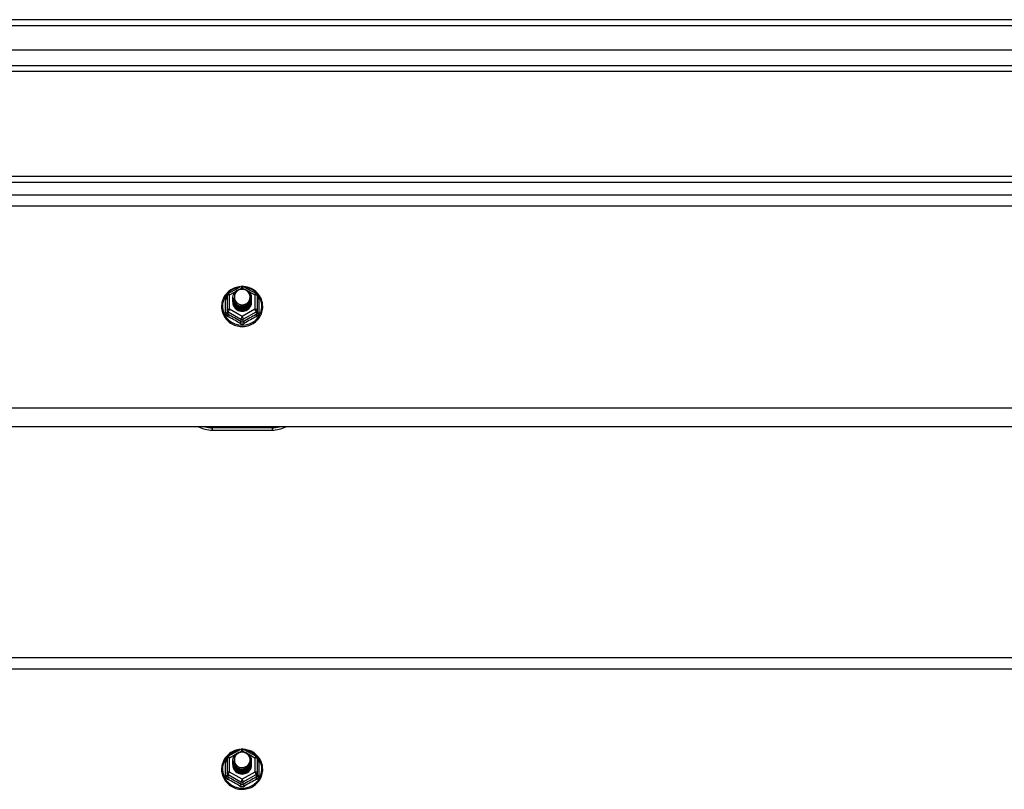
# Model space of a CAD drawing. Header units: inches. Extents: x 88 to 220, y 65 to 95.
# Tile 26 of 30: x 187 to 204, y 81 to 93. Entities that reach past the tile are written whole.
import ezdxf

# ---------------------------------------------------------------- set-up
doc = ezdxf.new("R2010")
doc.units = ezdxf.units.IN
doc.header["$MEASUREMENT"] = 0
doc.layers.add('Visible Edges(ANSI)', color=7, linetype='Continuous', lineweight=25)
doc.layers.add('Visible Tangent Edges(ANSI)', color=7, linetype='Continuous', lineweight=25)

msp = doc.modelspace()

# ---------------------------------------------------------------- linework, layer by layer
at = {"layer": 'Visible Edges(ANSI)'}
for p, q in [((220, 93.435), (154.198, 93.435)), ((219.39, 92.923), (154.807, 92.923)), ((219.202, 92.569), (154.996, 92.569)), ((213.974, 90.81), (167.724, 90.81)), ((154.965, 90.503), (218.599, 90.503)), ((190.615, 88.849), (190.829, 88.969)), ((190.868, 88.969), (191.082, 88.849)), ((190.595, 88.815), (190.595, 88.575)), ((190.695, 88.784), (190.695, 88.784)), ((190.695, 88.771), (190.695, 88.771)), ((190.695, 88.759), (190.695, 88.759)), ((190.695, 88.746), (190.695, 88.746)), ((190.695, 88.733), (190.695, 88.734)), ((190.695, 88.721), (190.695, 88.721)), ((190.695, 88.708), (190.695, 88.709)), ((191.002, 88.777), (191.002, 88.778)), ((191.002, 88.765), (191.002, 88.765)), ((191.002, 88.752), (191.002, 88.753)), ((191.002, 88.74), (191.002, 88.74)), ((191.002, 88.727), (191.002, 88.728)), ((191.002, 88.715), (191.002, 88.715)), ((191.103, 88.575), (191.103, 88.815)), ((190.595, 88.575), (190.595, 88.53)), ((190.831, 88.562), (190.829, 88.553)), ((191.103, 88.53), (191.103, 88.575)), ((218.599, 86.619), (154.965, 86.619)), ((190.349, 86.562), (191.349, 86.562)), ((154.965, 82.753), (218.599, 82.753)), ((190.615, 81.099), (190.829, 81.219)), ((190.868, 81.219), (191.082, 81.099)), ((190.595, 81.065), (190.595, 80.825)), ((190.695, 81.034), (190.695, 81.034)), ((190.695, 81.021), (190.695, 81.021)), ((190.695, 81.009), (190.695, 81.009)), ((190.695, 80.996), (190.695, 80.996)), ((190.695, 80.983), (190.695, 80.984)), ((190.695, 80.971), (190.695, 80.971)), ((190.695, 80.958), (190.695, 80.959)), ((191.002, 81.027), (191.002, 81.028)), ((191.002, 81.015), (191.002, 81.015)), ((191.002, 81.002), (191.002, 81.003)), ((191.002, 80.99), (191.002, 80.99)), ((191.002, 80.977), (191.002, 80.978)), ((191.002, 80.965), (191.002, 80.965)), ((191.103, 80.825), (191.103, 81.065)), ((190.595, 80.825), (190.595, 80.78)), ((190.831, 80.812), (190.829, 80.803)), ((191.103, 80.78), (191.103, 80.825))]:
    msp.add_line(p, q, dxfattribs=at)
at = {"layer": 'Visible Edges(ANSI)', "flags": 128}
for points in [[(190.823, 88.965), (190.798, 88.962), (190.773, 88.958), (190.749, 88.952), (190.726, 88.944), (190.703, 88.935), (190.68, 88.923), (190.659, 88.911), (190.639, 88.897), (190.619, 88.881), (190.601, 88.865), (190.585, 88.847), (190.569, 88.828), (190.555, 88.808), (190.543, 88.786), (190.532, 88.765), (190.523, 88.742), (190.516, 88.719), (190.51, 88.695), (190.506, 88.671), (190.504, 88.647), (190.504, 88.623), (190.505, 88.598), (190.509, 88.574), (190.514, 88.55), (190.521, 88.527), (190.529, 88.504), (190.54, 88.482), (190.552, 88.461), (190.565, 88.44), (190.58, 88.421), (190.597, 88.403), (190.614, 88.386), (190.633, 88.37), (190.653, 88.355), (190.674, 88.342), (190.696, 88.331), (190.719, 88.321), (190.743, 88.313), (190.767, 88.306), (190.791, 88.301), (190.816, 88.298), (190.841, 88.297), (190.866, 88.297), (190.89, 88.299), (190.915, 88.303), (190.939, 88.308), (190.963, 88.316), (190.986, 88.324), (191.009, 88.335), (191.031, 88.347), (191.051, 88.36), (191.071, 88.375), (191.09, 88.392), (191.107, 88.409), (191.123, 88.428), (191.137, 88.448), (191.15, 88.468), (191.162, 88.49), (191.171, 88.512), (191.179, 88.535), (191.186, 88.559), (191.19, 88.583), (191.193, 88.607), (191.194, 88.631)], [(190.716, 88.71), (190.7, 88.749), (190.695, 88.79), (190.703, 88.831), (190.723, 88.868), (190.753, 88.898), (190.791, 88.919), (190.833, 88.929), (190.877, 88.926), (190.918, 88.912), (190.954, 88.887), (190.981, 88.854), (190.998, 88.814), (191.002, 88.771), (190.994, 88.729), (190.974, 88.691), (190.944, 88.66), (190.907, 88.638), (190.864, 88.627), (190.82, 88.628), (190.779, 88.641), (190.743, 88.665), (190.716, 88.697), (190.7, 88.736), (190.695, 88.778)], [(190.735, 88.686), (190.757, 88.667), (190.784, 88.653), (190.812, 88.644), (190.842, 88.641), (190.872, 88.643), (190.901, 88.651), (190.927, 88.665), (190.951, 88.684), (190.969, 88.707), (190.983, 88.733), (190.991, 88.761), (190.993, 88.79), (190.988, 88.819), (190.977, 88.847), (190.961, 88.871), (190.94, 88.892), (190.915, 88.908), (190.887, 88.918), (190.857, 88.922), (190.827, 88.92), (190.798, 88.912), (190.772, 88.898), (190.75, 88.879), (190.733, 88.855)], [(191.194, 88.631), (191.192, 88.663), (191.188, 88.694), (191.18, 88.724), (191.17, 88.754), (191.157, 88.782), (191.141, 88.81), (191.122, 88.835), (191.101, 88.859), (191.078, 88.881), (191.053, 88.901), (191.027, 88.918), (190.998, 88.933), (190.969, 88.945), (190.938, 88.955), (190.907, 88.961), (190.875, 88.965)], [(190.695, 88.784), (190.695, 88.779), (190.695, 88.775), (190.696, 88.77), (190.696, 88.766), (190.697, 88.761), (190.698, 88.757), (190.699, 88.752), (190.7, 88.748), (190.701, 88.744), (190.702, 88.74), (190.704, 88.735), (190.705, 88.731), (190.707, 88.727), (190.709, 88.723), (190.711, 88.719), (190.713, 88.715), (190.715, 88.711), (190.718, 88.707), (190.72, 88.703), (190.723, 88.7), (190.726, 88.696), (190.729, 88.692), (190.732, 88.689), (190.735, 88.686)], [(190.695, 88.771), (190.696, 88.752), (190.7, 88.733), (190.707, 88.715), (190.716, 88.698), (190.727, 88.682), (190.74, 88.668), (190.755, 88.655), (190.772, 88.645), (190.79, 88.636), (190.809, 88.63), (190.829, 88.627), (190.849, 88.626), (190.869, 88.627), (190.888, 88.631), (190.907, 88.638), (190.925, 88.647), (190.942, 88.658), (190.957, 88.671), (190.97, 88.686), (190.982, 88.702), (190.991, 88.72), (190.997, 88.738), (191.001, 88.758), (191.002, 88.777)], [(191.002, 88.771), (191.002, 88.751), (190.998, 88.731), (190.992, 88.712), (190.984, 88.693), (190.973, 88.676), (190.959, 88.661), (190.944, 88.647), (190.927, 88.636), (190.909, 88.626), (190.889, 88.619), (190.869, 88.615), (190.849, 88.614), (190.828, 88.615), (190.808, 88.618), (190.788, 88.625), (190.77, 88.633), (190.753, 88.645), (190.738, 88.658), (190.725, 88.673), (190.714, 88.689), (190.705, 88.707), (190.699, 88.726), (190.696, 88.745), (190.695, 88.765)], [(190.695, 88.759), (190.696, 88.739), (190.7, 88.721), (190.707, 88.702), (190.716, 88.685), (190.727, 88.669), (190.74, 88.655), (190.755, 88.643), (190.772, 88.632), (190.79, 88.624), (190.809, 88.618), (190.829, 88.614), (190.849, 88.613), (190.869, 88.615), (190.888, 88.619), (190.907, 88.625), (190.925, 88.634), (190.942, 88.645), (190.957, 88.658), (190.97, 88.673), (190.982, 88.689), (190.991, 88.707), (190.997, 88.726), (191.001, 88.745), (191.002, 88.765)], [(191.002, 88.759), (191.002, 88.739), (190.998, 88.719), (190.992, 88.699), (190.984, 88.681), (190.973, 88.664), (190.959, 88.648), (190.944, 88.635), (190.927, 88.623), (190.909, 88.614), (190.889, 88.607), (190.869, 88.603), (190.849, 88.601), (190.828, 88.602), (190.808, 88.606), (190.788, 88.612), (190.77, 88.621), (190.753, 88.632), (190.738, 88.645), (190.725, 88.66), (190.714, 88.677), (190.705, 88.695), (190.699, 88.713), (190.696, 88.733), (190.695, 88.752)], [(190.695, 88.746), (190.696, 88.727), (190.7, 88.708), (190.707, 88.69), (190.716, 88.673), (190.727, 88.657), (190.74, 88.643), (190.755, 88.63), (190.772, 88.619), (190.79, 88.611), (190.809, 88.605), (190.829, 88.602), (190.849, 88.601), (190.869, 88.602), (190.888, 88.606), (190.907, 88.613), (190.925, 88.622), (190.942, 88.633), (190.957, 88.646), (190.97, 88.661), (190.982, 88.677), (190.991, 88.695), (190.997, 88.713), (191.001, 88.733), (191.002, 88.752)], [(191.002, 88.746), (191.002, 88.726), (190.998, 88.706), (190.992, 88.687), (190.984, 88.668), (190.973, 88.651), (190.959, 88.636), (190.944, 88.622), (190.927, 88.61), (190.909, 88.601), (190.889, 88.594), (190.869, 88.59), (190.849, 88.588), (190.828, 88.59), (190.808, 88.593), (190.788, 88.6), (190.77, 88.608), (190.753, 88.619), (190.738, 88.633), (190.725, 88.648), (190.714, 88.664), (190.705, 88.682), (190.699, 88.701), (190.696, 88.72), (190.695, 88.74)], [(190.695, 88.733), (190.696, 88.714), (190.7, 88.696), (190.707, 88.677), (190.716, 88.66), (190.727, 88.644), (190.74, 88.63), (190.755, 88.617), (190.772, 88.607), (190.79, 88.599), (190.809, 88.593), (190.829, 88.589), (190.849, 88.588), (190.869, 88.59), (190.888, 88.594), (190.907, 88.6), (190.925, 88.609), (190.942, 88.62), (190.957, 88.633), (190.97, 88.648), (190.982, 88.664), (190.991, 88.682), (190.997, 88.701), (191.001, 88.72), (191.002, 88.74)], [(191.002, 88.734), (191.002, 88.713), (190.998, 88.694), (190.992, 88.674), (190.984, 88.656), (190.973, 88.639), (190.959, 88.623), (190.944, 88.609), (190.927, 88.598), (190.909, 88.589), (190.889, 88.582), (190.869, 88.578), (190.849, 88.576), (190.828, 88.577), (190.808, 88.581), (190.788, 88.587), (190.77, 88.596), (190.753, 88.607), (190.738, 88.62), (190.725, 88.635), (190.714, 88.652), (190.705, 88.67), (190.699, 88.688), (190.696, 88.708), (190.695, 88.727)], [(190.695, 88.721), (190.696, 88.702), (190.7, 88.683), (190.707, 88.665), (190.716, 88.648), (190.727, 88.632), (190.74, 88.617), (190.755, 88.605), (190.772, 88.594), (190.79, 88.586), (190.809, 88.58), (190.829, 88.577), (190.849, 88.576), (190.869, 88.577), (190.888, 88.581), (190.907, 88.588), (190.925, 88.596), (190.942, 88.608), (190.957, 88.621), (190.97, 88.635), (190.982, 88.652), (190.991, 88.67), (190.997, 88.688), (191.001, 88.708), (191.002, 88.727)], [(191.002, 88.721), (191.002, 88.701), (190.998, 88.681), (190.992, 88.662), (190.984, 88.643), (190.973, 88.626), (190.959, 88.611), (190.944, 88.597), (190.927, 88.585), (190.909, 88.576), (190.889, 88.569), (190.869, 88.565), (190.849, 88.563), (190.828, 88.564), (190.808, 88.568), (190.788, 88.575), (190.77, 88.583), (190.753, 88.594), (190.738, 88.608), (190.725, 88.623), (190.714, 88.639), (190.705, 88.657), (190.699, 88.676), (190.696, 88.695), (190.695, 88.715)], [(190.695, 88.708), (190.696, 88.689), (190.7, 88.67), (190.707, 88.652), (190.716, 88.635), (190.727, 88.619), (190.74, 88.605), (190.755, 88.592), (190.772, 88.582), (190.79, 88.574), (190.809, 88.568), (190.829, 88.564), (190.849, 88.563), (190.869, 88.565), (190.888, 88.569), (190.907, 88.575), (190.925, 88.584), (190.942, 88.595), (190.957, 88.608), (190.97, 88.623), (190.982, 88.639), (190.991, 88.657), (190.997, 88.676), (191.001, 88.695), (191.002, 88.715)], [(190.733, 88.725), (190.732, 88.724), (190.732, 88.723), (190.731, 88.723), (190.73, 88.722), (190.73, 88.722), (190.729, 88.721), (190.728, 88.72), (190.727, 88.72), (190.727, 88.719), (190.726, 88.719), (190.725, 88.718), (190.725, 88.717), (190.724, 88.717), (190.723, 88.716), (190.722, 88.716), (190.722, 88.715), (190.721, 88.714), (190.72, 88.714), (190.72, 88.713), (190.719, 88.713), (190.718, 88.712), (190.717, 88.711), (190.717, 88.711), (190.716, 88.71)], [(190.733, 88.855), (190.732, 88.852), (190.73, 88.85), (190.729, 88.847), (190.728, 88.845), (190.727, 88.842), (190.726, 88.839), (190.725, 88.837), (190.724, 88.834), (190.723, 88.831), (190.723, 88.829), (190.722, 88.826), (190.721, 88.823), (190.721, 88.82), (190.72, 88.818), (190.72, 88.815), (190.72, 88.812), (190.719, 88.809), (190.719, 88.807), (190.719, 88.804), (190.719, 88.801), (190.719, 88.798), (190.719, 88.795), (190.719, 88.793), (190.719, 88.79)], [(190.719, 88.79), (190.719, 88.787), (190.719, 88.784), (190.719, 88.781), (190.719, 88.779), (190.719, 88.776), (190.719, 88.773), (190.719, 88.77), (190.72, 88.767), (190.72, 88.765), (190.721, 88.762), (190.721, 88.759), (190.722, 88.756), (190.722, 88.754), (190.723, 88.751), (190.724, 88.748), (190.724, 88.745), (190.725, 88.743), (190.726, 88.74), (190.727, 88.737), (190.728, 88.735), (190.729, 88.732), (190.731, 88.73), (190.732, 88.727), (190.733, 88.725)], [(190.829, 88.553), (190.821, 88.555), (190.813, 88.557), (190.805, 88.559), (190.797, 88.561), (190.79, 88.564), (190.782, 88.568), (190.775, 88.571), (190.768, 88.575), (190.761, 88.58), (190.754, 88.585), (190.748, 88.59), (190.742, 88.595), (190.737, 88.601), (190.731, 88.607), (190.726, 88.613), (190.721, 88.619), (190.717, 88.626), (190.713, 88.633), (190.71, 88.64), (190.707, 88.648), (190.704, 88.655), (190.702, 88.663), (190.7, 88.67), (190.698, 88.678)], [(190.823, 81.215), (190.798, 81.212), (190.773, 81.208), (190.749, 81.202), (190.726, 81.194), (190.703, 81.185), (190.68, 81.173), (190.659, 81.161), (190.639, 81.147), (190.619, 81.131), (190.601, 81.115), (190.585, 81.097), (190.569, 81.078), (190.555, 81.058), (190.543, 81.036), (190.532, 81.015), (190.523, 80.992), (190.516, 80.969), (190.51, 80.945), (190.506, 80.921), (190.504, 80.897), (190.504, 80.873), (190.505, 80.848), (190.509, 80.824), (190.514, 80.8), (190.521, 80.777), (190.529, 80.754), (190.54, 80.732), (190.552, 80.711), (190.565, 80.69), (190.58, 80.671), (190.597, 80.653), (190.614, 80.636), (190.633, 80.62), (190.653, 80.605), (190.674, 80.592), (190.696, 80.581), (190.719, 80.571), (190.743, 80.563), (190.767, 80.556), (190.791, 80.551), (190.816, 80.548), (190.841, 80.547), (190.866, 80.547), (190.89, 80.549), (190.915, 80.553), (190.939, 80.558), (190.963, 80.566), (190.986, 80.574), (191.009, 80.585), (191.031, 80.597), (191.051, 80.61), (191.071, 80.625), (191.09, 80.642), (191.107, 80.659), (191.123, 80.678), (191.137, 80.698), (191.15, 80.718), (191.162, 80.74), (191.171, 80.762), (191.179, 80.785), (191.186, 80.809), (191.19, 80.833), (191.193, 80.857), (191.194, 80.881)], [(190.716, 80.96), (190.7, 80.999), (190.695, 81.04), (190.703, 81.081), (190.723, 81.118), (190.753, 81.148), (190.791, 81.169), (190.833, 81.179), (190.877, 81.176), (190.918, 81.162), (190.954, 81.137), (190.981, 81.104), (190.998, 81.064), (191.002, 81.021), (190.994, 80.979), (190.974, 80.941), (190.944, 80.91), (190.907, 80.888), (190.864, 80.877), (190.82, 80.878), (190.779, 80.891), (190.743, 80.915), (190.716, 80.947), (190.7, 80.986), (190.695, 81.028)], [(190.735, 80.936), (190.757, 80.917), (190.784, 80.903), (190.812, 80.894), (190.842, 80.891), (190.872, 80.893), (190.901, 80.901), (190.927, 80.915), (190.951, 80.934), (190.969, 80.957), (190.983, 80.983), (190.991, 81.011), (190.993, 81.04), (190.988, 81.069), (190.977, 81.097), (190.961, 81.121), (190.94, 81.142), (190.915, 81.158), (190.887, 81.168), (190.857, 81.172), (190.827, 81.17), (190.798, 81.162), (190.772, 81.148), (190.75, 81.129), (190.733, 81.105)], [(191.194, 80.881), (191.192, 80.913), (191.188, 80.944), (191.18, 80.974), (191.17, 81.004), (191.157, 81.032), (191.141, 81.06), (191.122, 81.085), (191.101, 81.109), (191.078, 81.131), (191.053, 81.151), (191.027, 81.168), (190.998, 81.183), (190.969, 81.195), (190.938, 81.205), (190.907, 81.211), (190.875, 81.215)], [(190.695, 81.034), (190.695, 81.029), (190.695, 81.025), (190.696, 81.02), (190.696, 81.016), (190.697, 81.011), (190.698, 81.007), (190.699, 81.002), (190.7, 80.998), (190.701, 80.994), (190.702, 80.99), (190.704, 80.985), (190.705, 80.981), (190.707, 80.977), (190.709, 80.973), (190.711, 80.969), (190.713, 80.965), (190.715, 80.961), (190.718, 80.957), (190.72, 80.953), (190.723, 80.95), (190.726, 80.946), (190.729, 80.942), (190.732, 80.939), (190.735, 80.936)], [(190.695, 81.021), (190.696, 81.002), (190.7, 80.983), (190.707, 80.965), (190.716, 80.948), (190.727, 80.932), (190.74, 80.918), (190.755, 80.905), (190.772, 80.895), (190.79, 80.886), (190.809, 80.88), (190.829, 80.877), (190.849, 80.876), (190.869, 80.877), (190.888, 80.881), (190.907, 80.888), (190.925, 80.897), (190.942, 80.908), (190.957, 80.921), (190.97, 80.936), (190.982, 80.952), (190.991, 80.97), (190.997, 80.988), (191.001, 81.008), (191.002, 81.027)], [(191.002, 81.021), (191.002, 81.001), (190.998, 80.981), (190.992, 80.962), (190.984, 80.943), (190.973, 80.926), (190.959, 80.911), (190.944, 80.897), (190.927, 80.886), (190.909, 80.876), (190.889, 80.869), (190.869, 80.865), (190.849, 80.864), (190.828, 80.865), (190.808, 80.868), (190.788, 80.875), (190.77, 80.883), (190.753, 80.895), (190.738, 80.908), (190.725, 80.923), (190.714, 80.939), (190.705, 80.957), (190.699, 80.976), (190.696, 80.995), (190.695, 81.015)], [(190.695, 81.009), (190.696, 80.989), (190.7, 80.971), (190.707, 80.952), (190.716, 80.935), (190.727, 80.919), (190.74, 80.905), (190.755, 80.893), (190.772, 80.882), (190.79, 80.874), (190.809, 80.868), (190.829, 80.864), (190.849, 80.863), (190.869, 80.865), (190.888, 80.869), (190.907, 80.875), (190.925, 80.884), (190.942, 80.895), (190.957, 80.908), (190.97, 80.923), (190.982, 80.939), (190.991, 80.957), (190.997, 80.976), (191.001, 80.995), (191.002, 81.015)], [(191.002, 81.009), (191.002, 80.989), (190.998, 80.969), (190.992, 80.949), (190.984, 80.931), (190.973, 80.914), (190.959, 80.898), (190.944, 80.885), (190.927, 80.873), (190.909, 80.864), (190.889, 80.857), (190.869, 80.853), (190.849, 80.851), (190.828, 80.852), (190.808, 80.856), (190.788, 80.862), (190.77, 80.871), (190.753, 80.882), (190.738, 80.895), (190.725, 80.91), (190.714, 80.927), (190.705, 80.945), (190.699, 80.963), (190.696, 80.983), (190.695, 81.002)], [(190.695, 80.996), (190.696, 80.977), (190.7, 80.958), (190.707, 80.94), (190.716, 80.923), (190.727, 80.907), (190.74, 80.893), (190.755, 80.88), (190.772, 80.869), (190.79, 80.861), (190.809, 80.855), (190.829, 80.852), (190.849, 80.851), (190.869, 80.852), (190.888, 80.856), (190.907, 80.863), (190.925, 80.872), (190.942, 80.883), (190.957, 80.896), (190.97, 80.911), (190.982, 80.927), (190.991, 80.945), (190.997, 80.963), (191.001, 80.983), (191.002, 81.002)], [(191.002, 80.996), (191.002, 80.976), (190.998, 80.956), (190.992, 80.937), (190.984, 80.918), (190.973, 80.901), (190.959, 80.886), (190.944, 80.872), (190.927, 80.86), (190.909, 80.851), (190.889, 80.844), (190.869, 80.84), (190.849, 80.838), (190.828, 80.84), (190.808, 80.843), (190.788, 80.85), (190.77, 80.858), (190.753, 80.869), (190.738, 80.883), (190.725, 80.898), (190.714, 80.914), (190.705, 80.932), (190.699, 80.951), (190.696, 80.97), (190.695, 80.99)], [(190.695, 80.983), (190.696, 80.964), (190.7, 80.946), (190.707, 80.927), (190.716, 80.91), (190.727, 80.894), (190.74, 80.88), (190.755, 80.867), (190.772, 80.857), (190.79, 80.849), (190.809, 80.843), (190.829, 80.839), (190.849, 80.838), (190.869, 80.84), (190.888, 80.844), (190.907, 80.85), (190.925, 80.859), (190.942, 80.87), (190.957, 80.883), (190.97, 80.898), (190.982, 80.914), (190.991, 80.932), (190.997, 80.951), (191.001, 80.97), (191.002, 80.99)], [(191.002, 80.984), (191.002, 80.963), (190.998, 80.944), (190.992, 80.924), (190.984, 80.906), (190.973, 80.889), (190.959, 80.873), (190.944, 80.859), (190.927, 80.848), (190.909, 80.839), (190.889, 80.832), (190.869, 80.828), (190.849, 80.826), (190.828, 80.827), (190.808, 80.831), (190.788, 80.837), (190.77, 80.846), (190.753, 80.857), (190.738, 80.87), (190.725, 80.885), (190.714, 80.902), (190.705, 80.92), (190.699, 80.938), (190.696, 80.958), (190.695, 80.977)], [(190.695, 80.971), (190.696, 80.952), (190.7, 80.933), (190.707, 80.915), (190.716, 80.898), (190.727, 80.882), (190.74, 80.867), (190.755, 80.855), (190.772, 80.844), (190.79, 80.836), (190.809, 80.83), (190.829, 80.827), (190.849, 80.826), (190.869, 80.827), (190.888, 80.831), (190.907, 80.838), (190.925, 80.846), (190.942, 80.858), (190.957, 80.871), (190.97, 80.885), (190.982, 80.902), (190.991, 80.92), (190.997, 80.938), (191.001, 80.958), (191.002, 80.977)], [(191.002, 80.971), (191.002, 80.951), (190.998, 80.931), (190.992, 80.912), (190.984, 80.893), (190.973, 80.876), (190.959, 80.861), (190.944, 80.847), (190.927, 80.835), (190.909, 80.826), (190.889, 80.819), (190.869, 80.815), (190.849, 80.813), (190.828, 80.814), (190.808, 80.818), (190.788, 80.825), (190.77, 80.833), (190.753, 80.844), (190.738, 80.858), (190.725, 80.873), (190.714, 80.889), (190.705, 80.907), (190.699, 80.926), (190.696, 80.945), (190.695, 80.965)], [(190.695, 80.958), (190.696, 80.939), (190.7, 80.92), (190.707, 80.902), (190.716, 80.885), (190.727, 80.869), (190.74, 80.855), (190.755, 80.842), (190.772, 80.832), (190.79, 80.824), (190.809, 80.818), (190.829, 80.814), (190.849, 80.813), (190.869, 80.815), (190.888, 80.819), (190.907, 80.825), (190.925, 80.834), (190.942, 80.845), (190.957, 80.858), (190.97, 80.873), (190.982, 80.889), (190.991, 80.907), (190.997, 80.926), (191.001, 80.945), (191.002, 80.965)], [(190.733, 80.975), (190.732, 80.974), (190.732, 80.973), (190.731, 80.973), (190.73, 80.972), (190.73, 80.972), (190.729, 80.971), (190.728, 80.97), (190.727, 80.97), (190.727, 80.969), (190.726, 80.969), (190.725, 80.968), (190.725, 80.967), (190.724, 80.967), (190.723, 80.966), (190.722, 80.966), (190.722, 80.965), (190.721, 80.964), (190.72, 80.964), (190.72, 80.963), (190.719, 80.963), (190.718, 80.962), (190.717, 80.961), (190.717, 80.961), (190.716, 80.96)], [(190.733, 81.105), (190.732, 81.102), (190.73, 81.1), (190.729, 81.097), (190.728, 81.095), (190.727, 81.092), (190.726, 81.089), (190.725, 81.087), (190.724, 81.084), (190.723, 81.081), (190.723, 81.079), (190.722, 81.076), (190.721, 81.073), (190.721, 81.07), (190.72, 81.068), (190.72, 81.065), (190.72, 81.062), (190.719, 81.059), (190.719, 81.057), (190.719, 81.054), (190.719, 81.051), (190.719, 81.048), (190.719, 81.045), (190.719, 81.043), (190.719, 81.04)], [(190.719, 81.04), (190.719, 81.037), (190.719, 81.034), (190.719, 81.031), (190.719, 81.029), (190.719, 81.026), (190.719, 81.023), (190.719, 81.02), (190.72, 81.017), (190.72, 81.015), (190.721, 81.012), (190.721, 81.009), (190.722, 81.006), (190.722, 81.004), (190.723, 81.001), (190.724, 80.998), (190.724, 80.995), (190.725, 80.993), (190.726, 80.99), (190.727, 80.987), (190.728, 80.985), (190.729, 80.982), (190.731, 80.98), (190.732, 80.977), (190.733, 80.975)], [(190.829, 80.803), (190.821, 80.805), (190.813, 80.807), (190.805, 80.809), (190.797, 80.811), (190.79, 80.814), (190.782, 80.818), (190.775, 80.821), (190.768, 80.825), (190.761, 80.83), (190.754, 80.835), (190.748, 80.84), (190.742, 80.845), (190.737, 80.851), (190.731, 80.857), (190.726, 80.863), (190.721, 80.869), (190.717, 80.876), (190.713, 80.883), (190.71, 80.89), (190.707, 80.898), (190.704, 80.905), (190.702, 80.913), (190.7, 80.92), (190.698, 80.928)]]:
    msp.add_lwpolyline(points, dxfattribs=at)
at = {"layer": 'Visible Edges(ANSI)'}
for centre, radius, start, end in [((190.849, 88.934), 0.0394, 60.8255, 119.1745), ((190.634, 88.815), 0.0394, 119.1745, 180), ((191.063, 88.815), 0.0394, 0, 60.8255), ((190.349, 87.062), 0.5, 242.5014, 270), ((191.349, 87.062), 0.5, 270, 297.4986), ((190.849, 81.184), 0.0394, 60.8255, 119.1745), ((190.634, 81.065), 0.0394, 119.1745, 180), ((191.063, 81.065), 0.0394, 0, 60.8255)]:
    msp.add_arc(centre, radius, start, end, dxfattribs=at)
for centre, major_axis, start_param, end_param in [((190.849, 88.79), (0.134, 0), 3.671471, 8.899926), ((190.849, 88.705), (-0.158, 0), 6.032414, 9.675269), ((190.849, 88.785), (0.154, 0), 3.669461, 3.875388), ((190.849, 81.04), (0.134, 0), 3.671471, 8.899926), ((190.849, 80.955), (-0.158, 0), 6.032414, 9.675269), ((190.849, 81.035), (0.154, 0), 3.669461, 3.875388)]:
    msp.add_ellipse(centre, major_axis=major_axis, ratio=0.966998, start_param=start_param, end_param=end_param, dxfattribs=at)
at = {"layer": 'Visible Tangent Edges(ANSI)'}
for p, q in [((154.198, 93.336), (220, 93.336)), ((154.866, 92.668), (219.332, 92.668)), ((213.974, 90.711), (167.724, 90.711)), ((154.965, 90.317), (218.599, 90.317)), ((190.634, 88.825), (190.732, 88.879)), ((190.817, 88.926), (190.849, 88.944)), ((190.849, 88.944), (190.883, 88.925)), ((190.958, 88.883), (191.063, 88.825)), ((190.571, 88.527), (190.571, 88.754)), ((190.634, 88.585), (190.634, 88.825)), ((191.063, 88.825), (191.063, 88.585)), ((191.127, 88.754), (191.127, 88.527)), ((190.614, 88.542), (190.829, 88.422)), ((190.614, 88.497), (190.614, 88.542)), ((190.849, 88.465), (190.634, 88.585)), ((191.063, 88.585), (190.849, 88.465)), ((190.868, 88.422), (191.083, 88.542)), ((191.083, 88.542), (191.083, 88.497)), ((190.829, 88.422), (190.829, 88.377)), ((190.868, 88.377), (190.868, 88.422)), ((218.599, 86.932), (154.965, 86.932)), ((191.349, 86.602), (190.349, 86.602)), ((190.349, 86.602), (190.349, 86.562)), ((191.349, 86.602), (191.349, 86.562)), ((154.965, 82.567), (218.599, 82.567)), ((190.634, 81.075), (190.732, 81.129)), ((190.817, 81.176), (190.849, 81.194)), ((190.849, 81.194), (190.883, 81.175)), ((190.958, 81.133), (191.063, 81.075)), ((190.571, 80.777), (190.571, 81.004)), ((190.634, 80.835), (190.634, 81.075)), ((191.063, 81.075), (191.063, 80.835)), ((191.127, 81.004), (191.127, 80.777)), ((190.614, 80.792), (190.829, 80.672)), ((190.614, 80.747), (190.614, 80.792)), ((190.849, 80.715), (190.634, 80.835)), ((191.063, 80.835), (190.849, 80.715)), ((190.868, 80.672), (191.083, 80.792)), ((191.083, 80.792), (191.083, 80.747)), ((190.829, 80.672), (190.829, 80.627)), ((190.868, 80.627), (190.868, 80.672))]:
    msp.add_line(p, q, dxfattribs=at)
at = {"layer": 'Visible Tangent Edges(ANSI)', "flags": 128}
for points in [[(190.595, 88.807), (190.593, 88.805), (190.591, 88.803), (190.589, 88.802), (190.588, 88.8), (190.586, 88.798), (190.584, 88.796), (190.583, 88.794), (190.582, 88.791), (190.58, 88.789), (190.579, 88.787), (190.578, 88.785), (190.577, 88.783), (190.576, 88.78), (190.575, 88.778), (190.574, 88.776), (190.573, 88.773), (190.573, 88.771), (190.572, 88.769), (190.572, 88.766), (190.571, 88.764), (190.571, 88.762), (190.571, 88.759), (190.571, 88.757), (190.571, 88.754)], [(191.127, 88.754), (191.127, 88.757), (191.127, 88.759), (191.126, 88.762), (191.126, 88.764), (191.126, 88.766), (191.125, 88.769), (191.125, 88.771), (191.124, 88.773), (191.123, 88.776), (191.122, 88.778), (191.122, 88.78), (191.121, 88.783), (191.119, 88.785), (191.118, 88.787), (191.117, 88.789), (191.116, 88.791), (191.114, 88.794), (191.113, 88.796), (191.111, 88.798), (191.11, 88.8), (191.108, 88.802), (191.106, 88.803), (191.104, 88.805), (191.103, 88.807)], [(190.571, 88.527), (190.571, 88.524), (190.571, 88.521), (190.571, 88.517), (190.572, 88.514), (190.572, 88.511), (190.573, 88.508), (190.574, 88.505), (190.575, 88.502), (190.576, 88.499), (190.578, 88.496), (190.579, 88.493), (190.581, 88.49), (190.582, 88.487), (190.584, 88.485), (190.586, 88.482), (190.588, 88.48), (190.59, 88.478), (190.592, 88.475), (190.595, 88.473), (190.597, 88.471), (190.6, 88.469), (190.602, 88.468), (190.605, 88.466), (190.608, 88.465)], [(190.614, 88.497), (190.613, 88.498), (190.612, 88.499), (190.61, 88.5), (190.609, 88.5), (190.608, 88.501), (190.606, 88.502), (190.605, 88.504), (190.604, 88.505), (190.603, 88.506), (190.602, 88.507), (190.601, 88.509), (190.6, 88.51), (190.599, 88.512), (190.598, 88.513), (190.598, 88.515), (190.597, 88.516), (190.597, 88.518), (190.596, 88.52), (190.596, 88.521), (190.595, 88.523), (190.595, 88.525), (190.595, 88.527), (190.595, 88.528), (190.595, 88.53)], [(190.868, 88.377), (190.867, 88.376), (190.865, 88.376), (190.864, 88.375), (190.862, 88.374), (190.861, 88.373), (190.859, 88.373), (190.857, 88.372), (190.856, 88.372), (190.854, 88.372), (190.852, 88.372), (190.85, 88.371), (190.849, 88.371), (190.847, 88.371), (190.845, 88.372), (190.844, 88.372), (190.842, 88.372), (190.84, 88.372), (190.838, 88.373), (190.837, 88.373), (190.835, 88.374), (190.834, 88.375), (190.832, 88.376), (190.83, 88.376), (190.829, 88.377)], [(191.103, 88.53), (191.103, 88.528), (191.102, 88.527), (191.102, 88.525), (191.102, 88.523), (191.102, 88.521), (191.101, 88.52), (191.101, 88.518), (191.1, 88.516), (191.1, 88.515), (191.099, 88.513), (191.098, 88.512), (191.097, 88.51), (191.096, 88.509), (191.095, 88.507), (191.094, 88.506), (191.093, 88.505), (191.092, 88.504), (191.091, 88.502), (191.09, 88.501), (191.089, 88.5), (191.087, 88.5), (191.086, 88.499), (191.084, 88.498), (191.083, 88.497)], [(191.09, 88.465), (191.092, 88.466), (191.095, 88.468), (191.098, 88.469), (191.1, 88.471), (191.103, 88.473), (191.105, 88.475), (191.107, 88.478), (191.109, 88.48), (191.111, 88.482), (191.113, 88.485), (191.115, 88.487), (191.117, 88.49), (191.118, 88.493), (191.12, 88.496), (191.121, 88.499), (191.122, 88.502), (191.123, 88.505), (191.124, 88.508), (191.125, 88.511), (191.126, 88.514), (191.126, 88.517), (191.127, 88.521), (191.127, 88.524), (191.127, 88.527)], [(190.811, 88.351), (190.814, 88.349), (190.817, 88.348), (190.82, 88.347), (190.823, 88.345), (190.826, 88.344), (190.829, 88.343), (190.832, 88.342), (190.836, 88.342), (190.839, 88.341), (190.842, 88.341), (190.845, 88.341), (190.849, 88.34), (190.852, 88.341), (190.855, 88.341), (190.859, 88.341), (190.862, 88.342), (190.865, 88.342), (190.868, 88.343), (190.871, 88.344), (190.874, 88.345), (190.877, 88.347), (190.88, 88.348), (190.883, 88.349), (190.886, 88.351)], [(190.595, 81.057), (190.593, 81.055), (190.591, 81.053), (190.589, 81.052), (190.588, 81.05), (190.586, 81.048), (190.584, 81.046), (190.583, 81.044), (190.582, 81.041), (190.58, 81.039), (190.579, 81.037), (190.578, 81.035), (190.577, 81.033), (190.576, 81.03), (190.575, 81.028), (190.574, 81.026), (190.573, 81.023), (190.573, 81.021), (190.572, 81.019), (190.572, 81.016), (190.571, 81.014), (190.571, 81.012), (190.571, 81.009), (190.571, 81.007), (190.571, 81.004)], [(191.127, 81.004), (191.127, 81.007), (191.127, 81.009), (191.126, 81.012), (191.126, 81.014), (191.126, 81.016), (191.125, 81.019), (191.125, 81.021), (191.124, 81.023), (191.123, 81.026), (191.122, 81.028), (191.122, 81.03), (191.121, 81.033), (191.119, 81.035), (191.118, 81.037), (191.117, 81.039), (191.116, 81.041), (191.114, 81.044), (191.113, 81.046), (191.111, 81.048), (191.11, 81.05), (191.108, 81.052), (191.106, 81.053), (191.104, 81.055), (191.103, 81.057)], [(190.571, 80.777), (190.571, 80.774), (190.571, 80.771), (190.571, 80.767), (190.572, 80.764), (190.572, 80.761), (190.573, 80.758), (190.574, 80.755), (190.575, 80.752), (190.576, 80.749), (190.578, 80.746), (190.579, 80.743), (190.581, 80.74), (190.582, 80.737), (190.584, 80.735), (190.586, 80.732), (190.588, 80.73), (190.59, 80.728), (190.592, 80.725), (190.595, 80.723), (190.597, 80.721), (190.6, 80.719), (190.602, 80.718), (190.605, 80.716), (190.608, 80.715)], [(190.614, 80.747), (190.613, 80.748), (190.612, 80.749), (190.61, 80.75), (190.609, 80.75), (190.608, 80.751), (190.606, 80.752), (190.605, 80.754), (190.604, 80.755), (190.603, 80.756), (190.602, 80.757), (190.601, 80.759), (190.6, 80.76), (190.599, 80.762), (190.598, 80.763), (190.598, 80.765), (190.597, 80.766), (190.597, 80.768), (190.596, 80.77), (190.596, 80.771), (190.595, 80.773), (190.595, 80.775), (190.595, 80.777), (190.595, 80.778), (190.595, 80.78)], [(190.868, 80.627), (190.867, 80.626), (190.865, 80.626), (190.864, 80.625), (190.862, 80.624), (190.861, 80.623), (190.859, 80.623), (190.857, 80.622), (190.856, 80.622), (190.854, 80.622), (190.852, 80.622), (190.85, 80.621), (190.849, 80.621), (190.847, 80.621), (190.845, 80.622), (190.844, 80.622), (190.842, 80.622), (190.84, 80.622), (190.838, 80.623), (190.837, 80.623), (190.835, 80.624), (190.834, 80.625), (190.832, 80.626), (190.83, 80.626), (190.829, 80.627)], [(191.103, 80.78), (191.103, 80.778), (191.102, 80.777), (191.102, 80.775), (191.102, 80.773), (191.102, 80.771), (191.101, 80.77), (191.101, 80.768), (191.1, 80.766), (191.1, 80.765), (191.099, 80.763), (191.098, 80.762), (191.097, 80.76), (191.096, 80.759), (191.095, 80.757), (191.094, 80.756), (191.093, 80.755), (191.092, 80.754), (191.091, 80.752), (191.09, 80.751), (191.089, 80.75), (191.087, 80.75), (191.086, 80.749), (191.084, 80.748), (191.083, 80.747)], [(191.09, 80.715), (191.092, 80.716), (191.095, 80.718), (191.098, 80.719), (191.1, 80.721), (191.103, 80.723), (191.105, 80.725), (191.107, 80.728), (191.109, 80.73), (191.111, 80.732), (191.113, 80.735), (191.115, 80.737), (191.117, 80.74), (191.118, 80.743), (191.12, 80.746), (191.121, 80.749), (191.122, 80.752), (191.123, 80.755), (191.124, 80.758), (191.125, 80.761), (191.126, 80.764), (191.126, 80.767), (191.127, 80.771), (191.127, 80.774), (191.127, 80.777)], [(190.811, 80.601), (190.814, 80.599), (190.817, 80.598), (190.82, 80.597), (190.823, 80.595), (190.826, 80.594), (190.829, 80.593), (190.832, 80.592), (190.836, 80.592), (190.839, 80.591), (190.842, 80.591), (190.845, 80.591), (190.849, 80.59), (190.852, 80.591), (190.855, 80.591), (190.859, 80.591), (190.862, 80.592), (190.865, 80.592), (190.868, 80.593), (190.871, 80.594), (190.874, 80.595), (190.877, 80.597), (190.88, 80.598), (190.883, 80.599), (190.886, 80.601)]]:
    msp.add_lwpolyline(points, dxfattribs=at)
at = {"layer": 'Visible Tangent Edges(ANSI)'}
for centre, start, end in [((190.349, 87.07), 254.5326, 270), ((191.349, 87.07), 270, 285.4674)]:
    msp.add_arc(centre, 0.469, start, end, dxfattribs=at)
for centre, major_axis, ratio, start_param, end_param in [((190.849, 88.637), (0.331, 0), 0.966998, 1.708073, 7.716705), ((190.849, 88.934), (-0.0192, 0.0344), 0.127392, 4.936728, 6.283185), ((190.849, 88.934), (0.0192, 0.0344), 0.127392, 0, 1.346458), ((190.555, 88.77), (0.0394, 0), 0.420933, 5.107073, 6.283185), ((190.634, 88.815), (-0.0394, 0), 0.254784, 4.712389, 6.283185), ((190.634, 88.815), (-0.0192, 0.0344), 0.127392, 4.936728, 6.283185), ((191.063, 88.815), (0.0192, 0.0344), 0.127392, 0, 1.346458), ((191.063, 88.815), (0.0394, 0), 0.254784, 0, 1.570796), ((191.142, 88.77), (-0.0394, 0), 0.420933, 0, 1.176113), ((190.634, 88.575), (-0.0394, 0), 0.254784, 4.712389, 6.283185), ((190.634, 88.575), (-0.0394, 0), 0.966998, 0, 1.047198), ((190.634, 88.575), (-0.0192, -0.0344), 0.127392, 4.48805, 6.058847), ((191.063, 88.575), (0.0394, 0), 0.254784, 0, 1.570796), ((191.063, 88.575), (0.0192, -0.0344), 0.127392, 0.224339, 1.795135), ((191.063, 88.575), (0.0394, 0), 0.966998, 5.235988, 6.283185), ((190.555, 88.53), (0.0394, 0), 0.080687, 5.107073, 6.283185), ((190.595, 88.464), (0.0178, 0.0351), 0.295528, 4.874003, 6.050115), ((190.71, 88.24), (0.573, -0.342), 0.220649, 1.524932, 1.878631), ((190.722, 88.261), (-0.605, 0.361), 0.220649, 4.666525, 5.020223), ((190.809, 88.344), (0.0205, 0.0336), 0.044718, 0.222707, 1.398819), ((190.849, 88.455), (-0.0192, -0.0344), 0.127392, 4.48805, 6.058847), ((190.849, 88.455), (0.0394, 0), 0.966998, 4.18879, 5.235988), ((190.849, 88.455), (0.0192, -0.0344), 0.127392, 0.224339, 1.795135), ((190.976, 88.261), (-0.605, -0.361), 0.220649, 4.404555, 4.758253), ((190.888, 88.344), (-0.0205, 0.0336), 0.044718, 4.884366, 6.060479), ((190.988, 88.24), (0.573, 0.342), 0.220649, 1.262962, 1.61666), ((191.103, 88.464), (-0.0178, 0.0351), 0.295528, 0.23307, 1.409183), ((191.142, 88.53), (-0.0394, 0), 0.080687, 0, 1.176113), ((190.849, 80.887), (0.331, 0), 0.966998, 1.708073, 7.716705), ((190.849, 81.184), (-0.0192, 0.0344), 0.127392, 4.936728, 6.283185), ((190.849, 81.184), (0.0192, 0.0344), 0.127392, 0, 1.346458), ((190.555, 81.02), (0.0394, 0), 0.420933, 5.107073, 6.283185), ((190.634, 81.065), (-0.0394, 0), 0.254784, 4.712389, 6.283185), ((190.634, 81.065), (-0.0192, 0.0344), 0.127392, 4.936728, 6.283185), ((191.063, 81.065), (0.0192, 0.0344), 0.127392, 0, 1.346458), ((191.063, 81.065), (0.0394, 0), 0.254784, 0, 1.570796), ((191.142, 81.02), (-0.0394, 0), 0.420933, 0, 1.176113), ((190.634, 80.825), (-0.0394, 0), 0.254784, 4.712389, 6.283185), ((190.634, 80.825), (-0.0394, 0), 0.966998, 0, 1.047198), ((190.634, 80.825), (-0.0192, -0.0344), 0.127392, 4.48805, 6.058847), ((191.063, 80.825), (0.0394, 0), 0.254784, 0, 1.570796), ((191.063, 80.825), (0.0192, -0.0344), 0.127392, 0.224339, 1.795135), ((191.063, 80.825), (0.0394, 0), 0.966998, 5.235988, 6.283185), ((190.555, 80.78), (0.0394, 0), 0.080687, 5.107073, 6.283185), ((190.595, 80.714), (0.0178, 0.0351), 0.295528, 4.874003, 6.050115), ((190.71, 80.49), (0.573, -0.342), 0.220649, 1.524932, 1.878631), ((190.722, 80.511), (-0.605, 0.361), 0.220649, 4.666525, 5.020223), ((190.809, 80.594), (0.0205, 0.0336), 0.044718, 0.222707, 1.398819), ((190.849, 80.705), (-0.0192, -0.0344), 0.127392, 4.48805, 6.058847), ((190.849, 80.705), (0.0394, 0), 0.966998, 4.18879, 5.235988), ((190.849, 80.705), (0.0192, -0.0344), 0.127392, 0.224339, 1.795135), ((190.976, 80.511), (-0.605, -0.361), 0.220649, 4.404555, 4.758253), ((190.888, 80.594), (-0.0205, 0.0336), 0.044718, 4.884366, 6.060479), ((190.988, 80.49), (0.573, 0.342), 0.220649, 1.262962, 1.61666), ((191.103, 80.714), (-0.0178, 0.0351), 0.295528, 0.23307, 1.409183), ((191.142, 80.78), (-0.0394, 0), 0.080687, 0, 1.176113)]:
    msp.add_ellipse(centre, major_axis=major_axis, ratio=ratio, start_param=start_param, end_param=end_param, dxfattribs=at)

doc.saveas('drawing.dxf')
